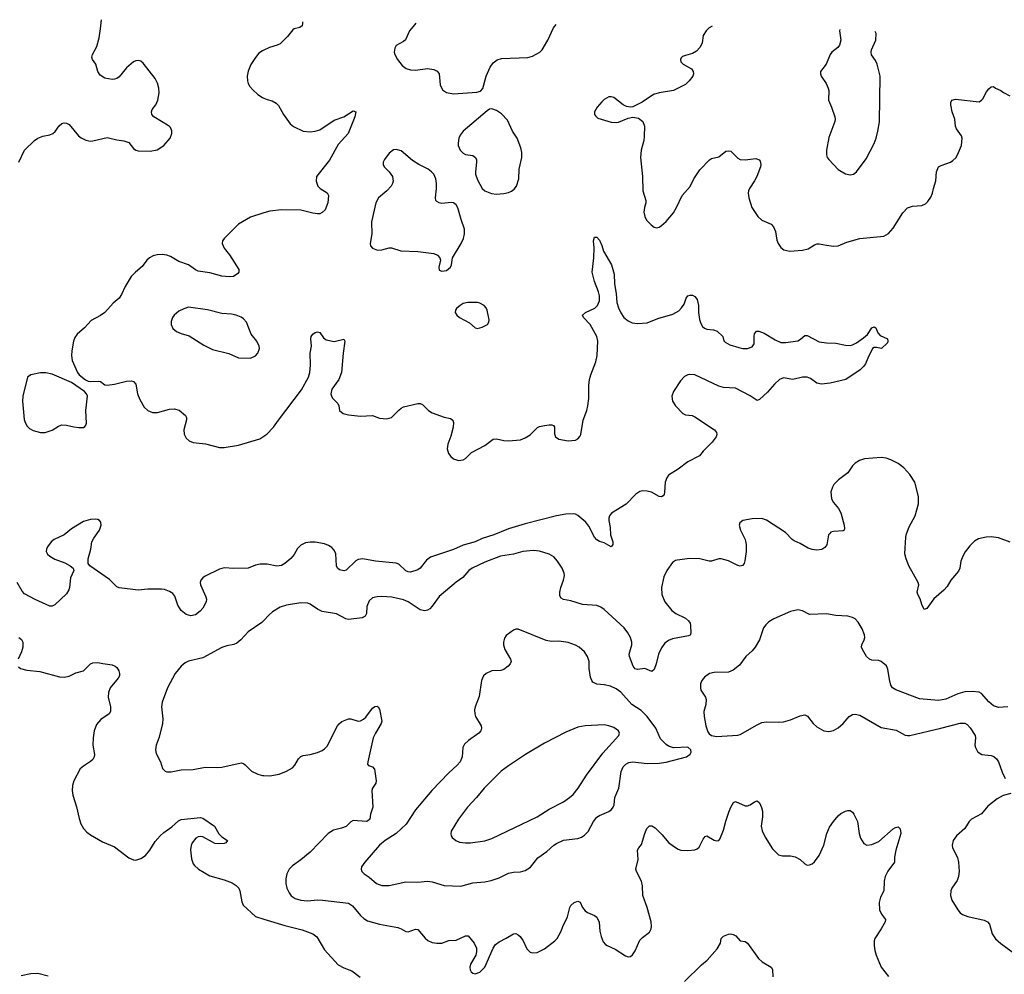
# Model space of a CAD drawing. Header units: inches. Extents: x 1308439 to 1441336, y 959892 to 1036309.
# Tile 161 of 167: x 1417957 to 1426200, y 1021830 to 1029822. Entities that reach past the tile are written whole.
import ezdxf

# ---------------------------------------------------------------- set-up
doc = ezdxf.new("R2010")
doc.units = ezdxf.units.IN
doc.header["$MEASUREMENT"] = 0
doc.layers.add('B4012', color=7, linetype='Continuous')
doc.layers.add('B4022', color=7, linetype='Continuous')

msp = doc.modelspace()

# ---------------------------------------------------------------- linework, layer by layer
at = {"layer": 'B4012', "color": 6}
for points, elevation in [([(1417950.6, 1028630), (1417996.9, 1028730), (1418080.3, 1028810), (1418110, 1028831.8), (1418150, 1028846.8), (1418210, 1028858.3), (1418235.1, 1028870), (1418253.6, 1028886.4), (1418286.6, 1028933.4), (1418310, 1028952.4), (1418330, 1028958.2), (1418350, 1028956.2), (1418370, 1028944.5), (1418449, 1028849), (1418472, 1028832), (1418510, 1028813.9), (1418550, 1028806.4), (1418570, 1028807.2), (1418690, 1028835), (1418770, 1028815.5), (1418830, 1028809.5), (1418870, 1028794.2), (1418910, 1028743.9), (1418930, 1028730.2), (1418950, 1028724.8), (1419050, 1028720.9), (1419107.9, 1028732.1), (1419164.4, 1028770), (1419215.5, 1028830), (1419230.8, 1028870.8), (1419230.7, 1028890.7), (1419218.6, 1028918.6), (1419208, 1028930), (1419079.1, 1029010), (1419063.1, 1029030), (1419059.7, 1029050), (1419065.1, 1029070), (1419096.4, 1029110), (1419112.5, 1029147.5), (1419124.5, 1029210), (1419120.8, 1029250), (1419109.9, 1029290), (1419091.2, 1029330), (1418990, 1029459.1), (1418970, 1029474.4), (1418950, 1029479.9), (1418930, 1029477.5), (1418910, 1029468.9), (1418850, 1029420.2), (1418790, 1029345.2), (1418770, 1029330.6), (1418750, 1029323.4), (1418730, 1029322.4), (1418670, 1029334.1), (1418630, 1029358.8), (1418612.2, 1029390), (1418594.5, 1029450), (1418567.1, 1029490), (1418562.1, 1029510), (1418565.9, 1029530), (1418601.4, 1029598.6), (1418621.4, 1029670), (1418634.6, 1029745.4), (1418642.3, 1029822.4)], 2600), ([(1420000, 1029567.4), (1419990, 1029562.8), (1419958.4, 1029541.6), (1419930, 1029506), (1419893.2, 1029446.8), (1419869.7, 1029390.3), (1419860.8, 1029350), (1419862.9, 1029310), (1419868.7, 1029288.7), (1419883.1, 1029263.1), (1419910, 1029233.9), (1419950, 1029197.3), (1419990.5, 1029170.5), (1420000, 1029166.3)], 2600), ([(1420000, 1028204.3), (1419890, 1028169.2), (1419790, 1028110.2), (1419668, 1027990), (1419654.3, 1027970), (1419651.8, 1027950), (1419668.4, 1027910), (1419713.6, 1027853.5), (1419790.5, 1027730), (1419792.2, 1027710), (1419783.5, 1027696.5), (1419746.6, 1027673.4), (1419710.4, 1027669.6), (1419650, 1027674.7), (1419550, 1027703.2), (1419450, 1027716.4), (1419427.4, 1027727.4), (1419370, 1027770.2), (1419290, 1027798.1), (1419219.2, 1027839.2), (1419190, 1027851.4), (1419150, 1027855.9), (1419107.4, 1027852.6), (1419075.1, 1027844.8), (1419043.9, 1027830), (1419022.3, 1027810), (1418982.5, 1027757.4), (1418926.8, 1027710), (1418890, 1027671), (1418839.2, 1027590), (1418810, 1027521.6), (1418790, 1027492.2), (1418739.9, 1027450), (1418669, 1027371), (1418634, 1027346), (1418556.2, 1027303.8), (1418498.1, 1027241.9), (1418439.1, 1027190), (1418418.3, 1027161.7), (1418406.4, 1027130), (1418392, 1027050), (1418389.7, 1027010), (1418395.1, 1026970), (1418440.4, 1026870), (1418454.8, 1026850), (1418506.8, 1026806.8), (1418530, 1026796.5), (1418550, 1026793.9), (1418616.8, 1026796.8), (1418632.1, 1026792.1), (1418670, 1026765.5), (1418690, 1026762.2), (1418750, 1026770.6), (1418850, 1026797.3), (1418890, 1026798.6), (1418910, 1026793.8), (1418930.5, 1026770.5), (1418942.1, 1026690), (1418961.6, 1026641.6), (1418999.8, 1026579.8), (1419030, 1026550.2), (1419070, 1026534.3), (1419110, 1026532.5), (1419210, 1026562), (1419250, 1026565.1), (1419292.7, 1026552.7), (1419343.9, 1026510), (1419353.2, 1026493.2), (1419353.1, 1026473.1), (1419331.6, 1026390), (1419333.1, 1026353.1), (1419350, 1026318.2), (1419375.6, 1026295.6), (1419410, 1026281.6), (1419511.5, 1026271.5), (1419630, 1026240.9), (1419670, 1026240.6), (1419790, 1026260.4), (1419966.9, 1026313.1), (1420000, 1026335.2)], 2600), ([(1420000, 1025264.4), (1419970, 1025264.3), (1419930, 1025256.1), (1419870, 1025229.7), (1419750, 1025228.8), (1419670, 1025233.9), (1419630, 1025222.1), (1419510, 1025164.9), (1419489.5, 1025150), (1419474.4, 1025130), (1419467.6, 1025110), (1419470.2, 1025090), (1419515.9, 1024990), (1419520.9, 1024970), (1419518.7, 1024950), (1419490, 1024895.6), (1419467.9, 1024870), (1419430, 1024840.9), (1419390, 1024832.8), (1419350, 1024842.9), (1419310, 1024876.6), (1419281.9, 1024921.9), (1419255.9, 1024995.9), (1419237.8, 1025017.8), (1419210, 1025036.3), (1419170, 1025051.5), (1419144.4, 1025055.6), (1419030, 1025054.7), (1418950, 1025046.7), (1418790, 1025064.6), (1418770, 1025075.1), (1418710, 1025134.4), (1418543, 1025250), (1418530.8, 1025270.8), (1418529.8, 1025309.8), (1418551.5, 1025388.5), (1418561.3, 1025450), (1418577.1, 1025482.9), (1418626, 1025550), (1418639.2, 1025590), (1418635.8, 1025615.9), (1418625.3, 1025630), (1418610, 1025637.1), (1418590, 1025641.1), (1418550, 1025638.9), (1418490, 1025620.6), (1418390, 1025559.6), (1418328.4, 1025510), (1418246.7, 1025470), (1418221.4, 1025450), (1418190.1, 1025410), (1418180.9, 1025390), (1418178.2, 1025370), (1418190, 1025347.5), (1418210.3, 1025330), (1418250, 1025307.1), (1418334.4, 1025274.4), (1418380.4, 1025250), (1418404.4, 1025230), (1418410.4, 1025210), (1418382.8, 1025150), (1418374, 1025070), (1418368.6, 1025050), (1418350, 1025016), (1418250, 1024922.9), (1418230, 1024911.9), (1418210, 1024911.1), (1418086.9, 1024966.9), (1417996.5, 1025016.5), (1417977.4, 1025037.4), (1417935.2, 1025110)], 2600), ([(1420000, 1024793.2), (1419983.9, 1024776.1), (1419870, 1024698.6), (1419809.5, 1024630.5), (1419776.1, 1024603.9), (1419750, 1024592.4), (1419690, 1024579.8), (1419650, 1024565.9), (1419490, 1024480.3), (1419370, 1024451.1), (1419341.9, 1024438.1), (1419309.1, 1024410.9), (1419259.4, 1024350), (1419194.3, 1024230), (1419148.6, 1024110), (1419144.1, 1024070), (1419155.4, 1023970), (1419151.9, 1023930), (1419125.4, 1023814.6), (1419100.4, 1023750), (1419093.3, 1023710), (1419099.3, 1023679.3), (1419136.6, 1023610), (1419152, 1023552), (1419173.4, 1023530), (1419190, 1023524.5), (1419224.3, 1023524.3), (1419310, 1023540.9), (1419410, 1023545.5), (1419510, 1023563.4), (1419610, 1023561.6), (1419650, 1023565.3), (1419810, 1023601.7), (1419830, 1023595.9), (1419844.4, 1023584.4), (1419896.5, 1023530), (1419950, 1023505), (1419990, 1023495.7), (1420000, 1023495.3)], 2700), ([(1417949.7, 1024649.7), (1417972.3, 1024632.3), (1417983.1, 1024610), (1417984.1, 1024570), (1417973, 1024530), (1417945.3, 1024470)], 2600), ([(1417945.5, 1024405.5), (1417962.8, 1024390), (1418016.6, 1024376.6), (1418125.8, 1024365.8), (1418290, 1024320.1), (1418330, 1024316.8), (1418370, 1024326.3), (1418426.6, 1024353.4), (1418489.9, 1024370.1), (1418550, 1024428.8), (1418570, 1024438.8), (1418610, 1024441.8), (1418651.5, 1024431.5), (1418730, 1024421.9), (1418757.2, 1024410), (1418770, 1024398.4), (1418787.1, 1024370), (1418793.1, 1024350), (1418791.5, 1024330), (1418781.7, 1024310), (1418714.8, 1024230), (1418699.1, 1024190), (1418698.6, 1024150), (1418718.2, 1024070), (1418717.5, 1024030), (1418707, 1024010), (1418635.2, 1023964.8), (1418599.7, 1023920.3), (1418580.9, 1023870), (1418571.1, 1023810), (1418569.6, 1023750), (1418582, 1023670), (1418579.9, 1023650), (1418568.5, 1023630), (1418550, 1023611.9), (1418490, 1023573.9), (1418464.2, 1023550), (1418410.1, 1023449.9), (1418397.8, 1023410), (1418397, 1023370), (1418402.9, 1023330), (1418431.8, 1023231.8), (1418453.7, 1023133.7), (1418468.9, 1023090), (1418491.7, 1023051.7), (1418520, 1023020), (1418550, 1022997.5), (1418650, 1022939.8), (1418750, 1022896.6), (1418870, 1022805.4), (1418910, 1022787.5), (1418930, 1022786.1), (1418970, 1022799.4), (1419010, 1022826.1), (1419046.1, 1022870), (1419090, 1022943.3), (1419132.8, 1022990), (1419163, 1023017), (1419230, 1023063.8), (1419286.2, 1023113.8), (1419310, 1023127.2), (1419470, 1023143.2), (1419490, 1023136.3), (1419588.6, 1023070), (1419625, 1023005), (1419650, 1022981.9), (1419697, 1022950), (1419683, 1022930), (1419670, 1022925.3), (1419617.7, 1022922.3), (1419590, 1022926.7), (1419570, 1022935.7), (1419490, 1022981.3), (1419470, 1022985.1), (1419450, 1022980.9), (1419431.8, 1022970), (1419400.1, 1022930), (1419391.2, 1022908.8), (1419386.5, 1022873.5), (1419396, 1022796), (1419410, 1022754.3), (1419419.8, 1022739.8), (1419454.7, 1022710), (1419550, 1022653.4), (1419670, 1022621.3), (1419734.7, 1022594.7), (1419770, 1022572.9), (1419790.3, 1022550.3), (1419800.6, 1022530), (1419817.6, 1022437.6), (1419828.9, 1022410), (1419930, 1022314.8), (1420000, 1022293.1)], 2600), ([(1418195.7, 1021815.7), (1418110, 1021835.6), (1418050, 1021834.5), (1417970, 1021816.6)], 2600)]:
    msp.add_lwpolyline(points, dxfattribs=dict(at, elevation=elevation))
for points, elevation in [([(1419370, 1027414.6), (1419330, 1027402.6), (1419290, 1027381.8), (1419250.2, 1027350), (1419236.8, 1027330), (1419224.5, 1027295.5), (1419224.2, 1027270), (1419238.4, 1027238.4), (1419270, 1027212.8), (1419310, 1027195), (1419376.1, 1027176.1), (1419497.4, 1027097.4), (1419570, 1027062.2), (1419706.6, 1027026.6), (1419790, 1026992.3), (1419890, 1026988), (1419930, 1027008), (1419949.7, 1027030), (1419963.8, 1027070), (1419962.9, 1027090), (1419942.7, 1027130), (1419895, 1027190), (1419854.3, 1027290), (1419830, 1027318.9), (1419810, 1027333.3), (1419770, 1027347.9), (1419730, 1027356.1), (1419650, 1027363.1), (1419530, 1027392.6)], 2700), ([(1418130, 1026865.1), (1418050.4, 1026849.6), (1418022.2, 1026830), (1417982.2, 1026670), (1417979.7, 1026630), (1417994.2, 1026474.2), (1418001.5, 1026450), (1418019, 1026419), (1418038.9, 1026398.9), (1418070, 1026383.3), (1418130, 1026365.4), (1418170, 1026366.4), (1418230, 1026384.7), (1418281.3, 1026418.7), (1418310, 1026429.2), (1418350, 1026428.8), (1418410, 1026413), (1418452.8, 1026407.2), (1418490, 1026409.4), (1418502.9, 1026417.1), (1418511.7, 1026428.3), (1418514.9, 1026445.1), (1418511, 1026550), (1418525.5, 1026670), (1418517.1, 1026690), (1418498.1, 1026710), (1418390, 1026785), (1418230, 1026853.8), (1418175.4, 1026864.6)], 2600)]:
    msp.add_lwpolyline(points, close=True, dxfattribs=dict(at, elevation=elevation))
at = {"layer": 'B4022', "color": 6}
for points, elevation in [([(1420325.3, 1029804.5), (1420325.5, 1029790), (1420320.9, 1029770), (1420302.6, 1029757.4), (1420254.2, 1029745.8), (1420242.4, 1029737.6), (1420199.2, 1029680.8), (1420138.5, 1029621.5), (1420111.4, 1029608.6), (1420049.1, 1029590), (1420000, 1029567.4)], 2600), ([(1421272.9, 1029794.6), (1421261.9, 1029778.1), (1421219.2, 1029730), (1421185.7, 1029654.3), (1421170, 1029639.9), (1421110, 1029607.3), (1421096.5, 1029583.5), (1421093.2, 1029550), (1421097.8, 1029530), (1421119.3, 1029490), (1421160.2, 1029440.2), (1421193.4, 1029413.4), (1421230, 1029402.2), (1421270, 1029400.1), (1421370, 1029415.1), (1421425, 1029405), (1421452.8, 1029392.8), (1421468.5, 1029368.5), (1421477.5, 1029277.5), (1421495.2, 1029235.2), (1421530, 1029213.4), (1421590, 1029202.1), (1421784.8, 1029215.2), (1421815.7, 1029224.3), (1421833.1, 1029246.9), (1421861.3, 1029350), (1421894.8, 1029425.2), (1421919.6, 1029460.4), (1421953.1, 1029486.9), (1421990, 1029498), (1422210, 1029506), (1422250, 1029517.8), (1422310.9, 1029550), (1422330.9, 1029569.1), (1422378.6, 1029650), (1422425.4, 1029754.6), (1422449.2, 1029782.4)], 2700), ([(1423753.2, 1029768.8), (1423730, 1029754), (1423703.8, 1029730), (1423679.8, 1029690), (1423671.6, 1029630), (1423665.2, 1029614.8), (1423650.1, 1029589.9), (1423621.8, 1029558.2), (1423590, 1029538.1), (1423530, 1029523.9), (1423506.2, 1029513.8), (1423496, 1029504), (1423487.8, 1029490), (1423491.5, 1029470), (1423511.7, 1029450), (1423581.1, 1029410), (1423596.1, 1029390), (1423598.5, 1029370), (1423591.4, 1029350), (1423560.7, 1029310), (1423530, 1029280.7), (1423430, 1029229.1), (1423310.9, 1029209.1), (1423263.8, 1029196.2), (1423168.5, 1029131.5), (1423090, 1029094), (1423070, 1029089.7), (1423036.3, 1029096.3), (1423010, 1029109.8), (1422930, 1029169.8), (1422910, 1029177.8), (1422890, 1029177.8), (1422850, 1029153.6), (1422830, 1029134.6), (1422791.1, 1029090), (1422769.3, 1029050), (1422770.2, 1029030), (1422776.7, 1029016.7), (1422797.7, 1028997.7), (1422910, 1028964.3), (1422950, 1028961.8), (1422970, 1028965.2), (1423050, 1028997.8), (1423090, 1029006.9), (1423137.9, 1028997.9), (1423172.7, 1028970), (1423186.3, 1028930), (1423185.5, 1028845.5), (1423181.5, 1028810), (1423158.5, 1028730), (1423154, 1028670), (1423170.5, 1028510), (1423173.1, 1028390), (1423200.2, 1028310), (1423200.2, 1028290), (1423187.5, 1028250), (1423182, 1028210), (1423190, 1028174.4), (1423205.2, 1028145.2), (1423243.6, 1028103.6), (1423270, 1028084.4), (1423290, 1028080.2), (1423310, 1028085.6), (1423330, 1028098), (1423370, 1028133), (1423430, 1028205.2), (1423456.7, 1028250), (1423502.8, 1028350), (1423570, 1028425.5), (1423601.9, 1028490), (1423650, 1028565.7), (1423731, 1028649), (1423750, 1028661), (1423810, 1028674.1), (1423870, 1028720.9), (1423890, 1028725.7), (1423910, 1028721.4), (1423970, 1028664.3), (1423990, 1028653), (1424030, 1028648.8), (1424119.7, 1028659.7), (1424146.7, 1028650), (1424156.9, 1028636.9), (1424161.8, 1028610), (1424158.1, 1028590), (1424127, 1028510), (1424107.5, 1028472.5), (1424065.4, 1028410), (1424057.4, 1028390), (1424055.3, 1028370), (1424060.5, 1028330), (1424087.3, 1028250), (1424135.3, 1028175.3), (1424170, 1028143.9), (1424249.5, 1028109.5), (1424268.4, 1028088.4), (1424284.5, 1028050), (1424296.6, 1027976.6), (1424305.6, 1027950), (1424330, 1027914.3), (1424354.7, 1027894.7), (1424403.1, 1027883.1), (1424511.5, 1027891.5), (1424556.6, 1027903.4), (1424610, 1027936.8), (1424634.2, 1027945.8), (1424650, 1027946.8), (1424710, 1027933.6), (1424770, 1027927.5), (1424809.9, 1027930.1), (1424880.9, 1027959.1), (1424990, 1027991.3), (1425190, 1028010.2), (1425230, 1028032.4), (1425270, 1028077.2), (1425350, 1028205.4), (1425390, 1028247.3), (1425430, 1028260.4), (1425510, 1028266.3), (1425539.1, 1028280.9), (1425560, 1028300), (1425584.7, 1028335.3), (1425598.4, 1028370), (1425605.8, 1028410), (1425625.9, 1028474.1), (1425632.7, 1028547.3), (1425642.3, 1028577.7), (1425650.4, 1028589.6), (1425670, 1028602.2), (1425749.6, 1028630), (1425770, 1028644), (1425796.4, 1028670), (1425817.7, 1028710), (1425841.7, 1028770), (1425846, 1028830), (1425840.5, 1028850), (1425799.7, 1028910), (1425791.1, 1028930), (1425785.4, 1028990), (1425764, 1029050), (1425752.8, 1029110), (1425753, 1029130), (1425759.5, 1029150), (1425790, 1029155.8), (1425990, 1029135.9), (1426010, 1029148.2), (1426019.7, 1029160.3), (1426050, 1029218.7), (1426070, 1029244.4), (1426090, 1029260.5), (1426110, 1029262.8), (1426126, 1029250), (1426170, 1029230.4), (1426193, 1029213), (1426245.4, 1029185.4)], 2700), ([(1424823.2, 1029739), (1424820.3, 1029730), (1424830.2, 1029650.2), (1424819.5, 1029610), (1424804.9, 1029590), (1424757, 1029550), (1424741.7, 1029530), (1424709.1, 1029450.9), (1424662.4, 1029390), (1424660.3, 1029370), (1424666, 1029350), (1424709.5, 1029289.5), (1424726.7, 1029250), (1424730.2, 1029230), (1424727.1, 1029150), (1424753.5, 1029090), (1424781.8, 1029010), (1424783.8, 1028990), (1424780.2, 1028970), (1424730, 1028836.2), (1424710.9, 1028730), (1424710.2, 1028690), (1424717.6, 1028670), (1424731.4, 1028651.4), (1424809.6, 1028569.6), (1424870, 1028532.1), (1424910, 1028522.7), (1424938, 1028530), (1424963.7, 1028550), (1425043.5, 1028656.5), (1425110, 1028785.8), (1425127.8, 1028830), (1425142.5, 1028890), (1425154, 1028966), (1425159.6, 1029350), (1425136.8, 1029450), (1425121.1, 1029481.1), (1425087.9, 1029527.9), (1425084, 1029550), (1425088.3, 1029570), (1425123.2, 1029650), (1425126.9, 1029706.9), (1425119.7, 1029723.7)], 2800), ([(1420000, 1029166.3), (1420030, 1029153.1), (1420070, 1029142.8), (1420103.7, 1029123.7), (1420122.9, 1029102.9), (1420165, 1029030), (1420221, 1028950), (1420250, 1028928.3), (1420330, 1028888.4), (1420390, 1028884), (1420430, 1028889.3), (1420470, 1028901.2), (1420590, 1028981.9), (1420670, 1029010.5), (1420750, 1029060.7), (1420770, 1029050.4), (1420761.3, 1029010), (1420706.3, 1028870), (1420623.6, 1028776.4), (1420550, 1028646.8), (1420442, 1028510), (1420437.8, 1028470), (1420452.9, 1028430), (1420471.4, 1028410), (1420532.2, 1028372.2), (1420542.9, 1028350), (1420535.6, 1028290), (1420514.1, 1028230), (1420490, 1028207.2), (1420470, 1028198.3), (1420450, 1028196.2), (1420410, 1028201.5), (1420310, 1028227.6), (1420150, 1028229.4), (1420050, 1028220.2), (1420000, 1028204.3)], 2600), ([(1420000, 1026335.2), (1420026.9, 1026353.1), (1420082.7, 1026410), (1420123.4, 1026470), (1420316.6, 1026723.4), (1420373.5, 1026830), (1420387, 1026870), (1420392.7, 1026930), (1420389.3, 1027030.7), (1420400.5, 1027090), (1420393.4, 1027150), (1420397.3, 1027170), (1420410, 1027190.2), (1420430, 1027203.5), (1420450, 1027209.2), (1420470, 1027202.2), (1420500, 1027160), (1420523.3, 1027143.3), (1420590, 1027128.6), (1420670, 1027146.7), (1420680.2, 1027130), (1420665.8, 1027030), (1420652.3, 1026867.7), (1420628.1, 1026810), (1420568.9, 1026730), (1420562.5, 1026690), (1420566.2, 1026670), (1420578.2, 1026650), (1420620.8, 1026610), (1420629.1, 1026590), (1420634.3, 1026550), (1420665.5, 1026525.5), (1420710, 1026514.7), (1420810, 1026501.8), (1420910, 1026507.3), (1420970, 1026486.5), (1421030, 1026480.7), (1421070, 1026491.6), (1421130, 1026554.4), (1421150, 1026571.1), (1421170, 1026580.1), (1421290, 1026608.8), (1421310, 1026608.6), (1421330, 1026601.5), (1421378.8, 1026550), (1421408.9, 1026530), (1421510, 1026495.5), (1421564, 1026484), (1421582, 1026470), (1421589.3, 1026449.3), (1421586, 1026410), (1421565, 1026335), (1421540.2, 1026270), (1421536.9, 1026230), (1421547.2, 1026190), (1421566.1, 1026166.1), (1421590, 1026147), (1421630, 1026132.9), (1421670, 1026137.3), (1421690, 1026149.1), (1421740.7, 1026199.3), (1421850, 1026256.4), (1421921.1, 1026310), (1421950, 1026314.1), (1422010, 1026298.8), (1422050, 1026295.2), (1422150, 1026304.3), (1422190, 1026321.5), (1422230, 1026345.8), (1422293.1, 1026406.9), (1422310, 1026415.3), (1422350, 1026424), (1422390.8, 1026430.8), (1422410.9, 1026430.9), (1422424.8, 1026424.8), (1422433.4, 1026410), (1422435.4, 1026355.4), (1422443.2, 1026330), (1422470, 1026310.2), (1422550, 1026297.9), (1422610, 1026303.2), (1422630, 1026312.2), (1422647.7, 1026332.3), (1422654.6, 1026350), (1422673.7, 1026470), (1422705.5, 1026550), (1422714.5, 1026590), (1422720.4, 1026650), (1422721.5, 1026758.5), (1422728.5, 1026810), (1422738.7, 1026850), (1422780.9, 1026959.1), (1422791.7, 1027010), (1422797, 1027130), (1422788.5, 1027170), (1422732.9, 1027270), (1422676.3, 1027330), (1422669.6, 1027350), (1422694, 1027370), (1422773.2, 1027406.8), (1422795.2, 1027430), (1422811.1, 1027470), (1422811.6, 1027510), (1422803.7, 1027543.7), (1422770, 1027631.6), (1422749.9, 1027710), (1422764, 1027830), (1422766.3, 1027913.7), (1422762, 1027970), (1422770, 1028002.8), (1422790, 1028000.5), (1422810, 1027975.3), (1422830, 1027932.2), (1422845, 1027885), (1422912.2, 1027770), (1422932.6, 1027692.6), (1422937.9, 1027610), (1422951.7, 1027530), (1422954.8, 1027454.8), (1422969.1, 1027410), (1422990, 1027367.6), (1423015.5, 1027330), (1423050, 1027301.1), (1423085.1, 1027285.1), (1423130, 1027277.8), (1423210, 1027283.6), (1423300.6, 1027319.4), (1423423.8, 1027356.2), (1423473.9, 1027386.1), (1423498.5, 1027410), (1423519.2, 1027440.8), (1423537.2, 1027490), (1423550, 1027510.3), (1423570, 1027516.5), (1423590, 1027514.9), (1423610, 1027504.4), (1423630, 1027479.1), (1423638.5, 1027430), (1423639.8, 1027370), (1423648.6, 1027311.4), (1423659.3, 1027279.3), (1423674.1, 1027254.1), (1423690, 1027239.7), (1423710, 1027231.7), (1423765.8, 1027225.8), (1423795.2, 1027215.2), (1423843.1, 1027170), (1423852.7, 1027132.7), (1423862.6, 1027122.6), (1423900.8, 1027100.8), (1423976.6, 1027076.6), (1424010, 1027069.4), (1424048.9, 1027068.9), (1424090, 1027083.7), (1424106.6, 1027110), (1424106, 1027170), (1424110, 1027193.7), (1424126.3, 1027213.7), (1424144.2, 1027215.8), (1424190, 1027199), (1424281.3, 1027141.3), (1424330, 1027119.9), (1424370, 1027119.2), (1424470, 1027133.7), (1424493.4, 1027146.6), (1424530, 1027179.3), (1424550, 1027179.3), (1424650, 1027126.4), (1424710, 1027117.8), (1424790, 1027114.4), (1424870, 1027097.4), (1424910, 1027095.7), (1424930, 1027099.5), (1424963.5, 1027116.5), (1425022.1, 1027157.9), (1425053.7, 1027186.3), (1425090, 1027243), (1425110.5, 1027250.5), (1425124, 1027244), (1425140.7, 1027200.7), (1425159.3, 1027179.3), (1425221, 1027150), (1425224.7, 1027130), (1425222, 1027118), (1425170.7, 1027069.3), (1425130, 1027078.4), (1425110, 1027076.9), (1425097.3, 1027070), (1425056.3, 1026990), (1425037.5, 1026942.5), (1425022, 1026918), (1424994, 1026890), (1424872.4, 1026810), (1424741.8, 1026778.2), (1424670, 1026769.9), (1424630, 1026779.3), (1424578.5, 1026818.5), (1424550, 1026829.3), (1424510, 1026829.4), (1424429.2, 1026809.2), (1424350, 1026823.8), (1424318.7, 1026810), (1424276.4, 1026770), (1424217.2, 1026702.8), (1424150, 1026642.9), (1424130, 1026634), (1424072.3, 1026672.3), (1423950, 1026738.2), (1423850, 1026744), (1423810, 1026754.2), (1423610, 1026848.2), (1423568.4, 1026851.6), (1423550, 1026848.8), (1423523.6, 1026836.4), (1423490, 1026800.2), (1423430, 1026709.8), (1423415.5, 1026670), (1423421.3, 1026630), (1423447.5, 1026590), (1423510, 1026525.4), (1423530, 1026515.4), (1423587.6, 1026507.6), (1423610, 1026498.7), (1423774, 1026390), (1423790, 1026366.8), (1423793.7, 1026350), (1423788.6, 1026330), (1423754.5, 1026285.5), (1423679, 1026210), (1423649.3, 1026170.7), (1423550, 1026121), (1423470, 1026059), (1423390, 1026008.8), (1423374, 1025986), (1423360.2, 1025950), (1423354.2, 1025865.8), (1423351.6, 1025848.4), (1423344, 1025836), (1423330, 1025828.7), (1423310, 1025831.6), (1423245.5, 1025865.5), (1423210, 1025876.5), (1423170, 1025877.6), (1423150, 1025872.2), (1423116.3, 1025850), (1423034.2, 1025765.8), (1422910.6, 1025690), (1422894.5, 1025670), (1422888.7, 1025650), (1422888.8, 1025630), (1422901.2, 1025570), (1422903.4, 1025510), (1422922.7, 1025450), (1422921.4, 1025430), (1422910, 1025408.2), (1422850, 1025442), (1422810, 1025454.7), (1422790, 1025466.4), (1422770, 1025490.9), (1422721.7, 1025581.7), (1422695.8, 1025615.8), (1422630, 1025671.3), (1422610, 1025681.9), (1422590, 1025686), (1422530, 1025681.9), (1422450, 1025669.3), (1422190, 1025602.6), (1422050, 1025561.1), (1421927.2, 1025510), (1421830, 1025479.5), (1421770, 1025451.2), (1421670, 1025422.5), (1421590, 1025386.5), (1421397, 1025323), (1421362.4, 1025297.6), (1421310, 1025230.8), (1421290, 1025216.9), (1421230, 1025196.7), (1421210, 1025198.5), (1421190, 1025209), (1421130, 1025263.2), (1421110, 1025271.1), (1420935.1, 1025290), (1420830, 1025308.6), (1420790, 1025303.2), (1420770, 1025292.7), (1420690, 1025214.1), (1420670, 1025209.2), (1420635.3, 1025215.3), (1420618.5, 1025230), (1420609.9, 1025249.9), (1420604, 1025350), (1420590, 1025380.6), (1420570, 1025402.8), (1420541.6, 1025421.6), (1420510, 1025434.7), (1420430, 1025448), (1420390, 1025449.2), (1420350, 1025441.2), (1420310, 1025422.4), (1420283.5, 1025396.5), (1420254.3, 1025345.7), (1420227.4, 1025312.6), (1420177.6, 1025270), (1420147.5, 1025252.5), (1420110, 1025246.3), (1420030, 1025264.5), (1420000, 1025264.4)], 2600), ([(1426250, 1025449.2), (1426150, 1025485.5), (1426090, 1025494.2), (1426047.3, 1025490), (1425984.9, 1025475.1), (1425950, 1025455.2), (1425910, 1025418), (1425872.3, 1025367.7), (1425853.3, 1025330), (1425837.4, 1025290), (1425826.6, 1025230), (1425815.2, 1025204.8), (1425753.4, 1025130), (1425722.1, 1025077.9), (1425694.7, 1025045.3), (1425610, 1024973.2), (1425550, 1024893.3), (1425530, 1024885.1), (1425510, 1024925.1), (1425495.1, 1024975.1), (1425475.5, 1025010), (1425471.3, 1025030), (1425483.5, 1025090), (1425479, 1025110), (1425401.4, 1025250), (1425378.2, 1025310), (1425368.1, 1025350), (1425376.4, 1025490), (1425382.1, 1025517.9), (1425404, 1025576), (1425452.7, 1025670), (1425482.4, 1025770), (1425480.9, 1025830), (1425451.9, 1025950), (1425410, 1026015.2), (1425359.8, 1026070), (1425310, 1026107.2), (1425250, 1026136.8), (1425210, 1026151.9), (1425170, 1026158.4), (1425030, 1026146.8), (1424987, 1026133), (1424950.1, 1026109.9), (1424930, 1026088), (1424891.3, 1026028.7), (1424811.3, 1025968.7), (1424773.6, 1025930), (1424761.4, 1025910), (1424747.9, 1025870), (1424753, 1025810), (1424770, 1025779.7), (1424811.6, 1025730), (1424832.6, 1025692.6), (1424859.5, 1025590), (1424861.1, 1025558.9), (1424858.5, 1025550), (1424850, 1025543.5), (1424770, 1025537.1), (1424749, 1025531), (1424738.1, 1025521.9), (1424728.3, 1025510), (1424713.4, 1025426.6), (1424696.4, 1025403.6), (1424672.8, 1025387.2), (1424630, 1025380.4), (1424590, 1025385.6), (1424557.6, 1025397.6), (1424490, 1025436.7), (1424439.6, 1025459.6), (1424424.2, 1025470), (1424367.8, 1025530), (1424210, 1025633.7), (1424170, 1025646.5), (1424090, 1025642.2), (1424011.8, 1025628.2), (1423986, 1025610), (1423979.6, 1025590), (1423990.2, 1025550), (1424030, 1025470.4), (1424039.8, 1025430), (1424038.4, 1025370), (1424029, 1025291), (1424022, 1025270), (1424007.8, 1025252.2), (1423990, 1025247.9), (1423970, 1025251.8), (1423892.2, 1025292.2), (1423830, 1025309.1), (1423810, 1025308), (1423750, 1025288.1), (1423730, 1025288.6), (1423650, 1025309.9), (1423567.6, 1025312.4), (1423462, 1025298), (1423446.5, 1025293.5), (1423423.3, 1025276.7), (1423374.3, 1025210), (1423350, 1025156.9), (1423330.7, 1025070), (1423334.1, 1025010), (1423357.5, 1024950), (1423415.8, 1024875.8), (1423450, 1024850.7), (1423530, 1024812.8), (1423556.9, 1024790), (1423569.3, 1024770), (1423572.9, 1024750), (1423574.4, 1024685.6), (1423570.2, 1024670), (1423556.7, 1024663.2), (1423421.8, 1024638.2), (1423390, 1024626), (1423357.4, 1024602.6), (1423330, 1024564.3), (1423305.5, 1024510), (1423286.6, 1024430), (1423270, 1024383), (1423250, 1024366.6), (1423190, 1024389.6), (1423130, 1024383.1), (1423110, 1024387.9), (1423091.8, 1024410), (1423062.9, 1024490), (1423060.6, 1024510), (1423081.8, 1024590), (1423081.6, 1024610), (1423070, 1024650.9), (1423048.4, 1024690), (1423017.6, 1024730), (1422850, 1024884.9), (1422822.9, 1024902.9), (1422790, 1024917), (1422670, 1024925.8), (1422570, 1024956.6), (1422508.7, 1024968.7), (1422490, 1024978.4), (1422480, 1025000), (1422477.7, 1025030), (1422486.7, 1025070), (1422510.8, 1025130.7), (1422517.2, 1025170), (1422515.6, 1025190), (1422499.2, 1025230), (1422459, 1025290), (1422430, 1025324), (1422390, 1025348.4), (1422310, 1025373.4), (1422257.6, 1025377.6), (1422170, 1025371.4), (1422090, 1025348.2), (1421982.3, 1025330), (1421850, 1025281.2), (1421743.9, 1025230), (1421716.3, 1025210), (1421668.1, 1025151.9), (1421610, 1025112.5), (1421470, 1024994.3), (1421410, 1024911.1), (1421390, 1024889.6), (1421370, 1024877.7), (1421350, 1024873.4), (1421310, 1024881.9), (1421210, 1024948.3), (1421170, 1024964.9), (1421073.6, 1024986.4), (1420990, 1024993.2), (1420948.3, 1024991.7), (1420910, 1024981.8), (1420883.3, 1024956.7), (1420863.7, 1024910), (1420859.6, 1024850), (1420850, 1024827.6), (1420825, 1024815), (1420710, 1024800.4), (1420686.2, 1024806.2), (1420610, 1024847.7), (1420490, 1024867.6), (1420450, 1024888.3), (1420390, 1024929.3), (1420370, 1024936.5), (1420310, 1024940.8), (1420190, 1024921.1), (1420137.3, 1024902.7), (1420074.6, 1024865.4), (1420042.1, 1024837.9), (1420000, 1024793.2)], 2700), ([(1426230, 1024068.6), (1426150, 1024065.2), (1426110, 1024078.8), (1426070.3, 1024110.3), (1426010, 1024181.8), (1425990, 1024191.7), (1425930, 1024198.7), (1425870, 1024195.7), (1425810, 1024177.6), (1425710, 1024133), (1425650, 1024123.4), (1425490, 1024136.7), (1425291, 1024211), (1425264.3, 1024230), (1425250.7, 1024250.7), (1425238.2, 1024298.2), (1425225.9, 1024385.9), (1425212.7, 1024412.7), (1425169.1, 1024449.1), (1425150, 1024456.1), (1425090, 1024459.9), (1425070, 1024468), (1425047, 1024490), (1425011.9, 1024550), (1425005.7, 1024570), (1425007.7, 1024590), (1425027.6, 1024630), (1425032.1, 1024650), (1425030, 1024671), (1425010, 1024722.2), (1424977.4, 1024777.4), (1424950, 1024807.3), (1424930, 1024818.4), (1424888.9, 1024828.9), (1424790, 1024834.3), (1424710, 1024849.4), (1424570, 1024841.4), (1424510, 1024873.4), (1424470, 1024880.7), (1424410, 1024866.4), (1424270, 1024805.6), (1424230, 1024780.6), (1424203.1, 1024756.9), (1424183.2, 1024730), (1424150.1, 1024630), (1424114.8, 1024570), (1424090, 1024538.8), (1424036.1, 1024490), (1423982.1, 1024417.9), (1423930, 1024376.6), (1423890, 1024359.9), (1423770, 1024356.8), (1423732.4, 1024347.6), (1423690, 1024316.8), (1423666.4, 1024290), (1423656.7, 1024263.3), (1423655.8, 1024230), (1423660.6, 1024210), (1423698.9, 1024150), (1423703.5, 1024130), (1423700.6, 1024090), (1423684.8, 1024030), (1423686, 1023990), (1423701.9, 1023910), (1423718.9, 1023858.9), (1423730, 1023843.1), (1423749.4, 1023829.4), (1423790, 1023820.2), (1423970, 1023832.1), (1423990, 1023838.8), (1424130, 1023919.3), (1424170, 1023937.3), (1424210, 1023943.8), (1424310, 1023939.8), (1424350, 1023943.6), (1424410, 1023959.8), (1424490, 1023995), (1424530, 1024002.6), (1424552.3, 1023992.3), (1424599.8, 1023930), (1424630, 1023901.4), (1424690, 1023869.2), (1424730, 1023862.3), (1424770, 1023871.1), (1424810, 1023892.9), (1424850, 1023930.2), (1424899.8, 1023990), (1424930, 1024004.3), (1424950, 1024006.9), (1424990, 1024000.9), (1425170, 1023895.3), (1425293.3, 1023873.3), (1425370, 1023832.6), (1425390, 1023829.2), (1425410, 1023830.2), (1425669.2, 1023890.8), (1425830, 1023933.4), (1425870, 1023934), (1425890, 1023922), (1425914.4, 1023894.4), (1425955.8, 1023830), (1425959.2, 1023810), (1425953.2, 1023750), (1425957.6, 1023730), (1425976.7, 1023696.7), (1425990, 1023683.1), (1426011.7, 1023671.7), (1426090, 1023661.4), (1426113.3, 1023653.3), (1426135.1, 1023635.1), (1426150.8, 1023610), (1426182, 1023522), (1426205.9, 1023470)], 2800), ([(1420000, 1023495.3), (1420050, 1023493.2), (1420130, 1023506), (1420190.9, 1023530), (1420240.2, 1023559.8), (1420259.9, 1023580.1), (1420290, 1023634), (1420310, 1023653.6), (1420330, 1023662.2), (1420390, 1023670.8), (1420450, 1023688.5), (1420490, 1023704.4), (1420510, 1023717.5), (1420530, 1023739.8), (1420618.8, 1023910), (1420631.7, 1023928.3), (1420653.2, 1023946.8), (1420710, 1023970.4), (1420730, 1023969.1), (1420790, 1023949.2), (1420810, 1023953.3), (1420834, 1023966), (1420855.6, 1023984.4), (1420910, 1024057.5), (1420930, 1024071), (1420950, 1024073.8), (1420957.6, 1024070), (1420970.2, 1024050), (1420987.3, 1023950), (1420982.7, 1023930), (1420935, 1023850), (1420916.4, 1023810), (1420870.2, 1023610), (1420869.1, 1023589.1), (1420878, 1023578), (1420910, 1023566.3), (1420928.4, 1023548.4), (1420941.5, 1023450), (1420938, 1023430), (1420910.9, 1023390), (1420905, 1023370), (1420913.5, 1023230), (1420894.2, 1023170), (1420887.3, 1023130), (1420870, 1023112.2), (1420859.1, 1023110), (1420750, 1023116.9), (1420730, 1023105.9), (1420690, 1023069), (1420650, 1023053.1), (1420583.8, 1023036.2), (1420539, 1023010), (1420390, 1022851.9), (1420310, 1022787.4), (1420240.6, 1022739.4), (1420212.9, 1022710), (1420192.1, 1022670), (1420183.9, 1022630), (1420184.5, 1022590), (1420192.9, 1022550), (1420212, 1022512), (1420230, 1022488.5), (1420264.4, 1022464.4), (1420309.9, 1022450.1), (1420365.9, 1022445.9), (1420450, 1022453.2), (1420492, 1022452), (1420710, 1022424.8), (1420744.1, 1022404.1), (1420810, 1022323.1), (1420837.8, 1022297.8), (1420870, 1022277.2), (1420970, 1022250.8), (1421121.9, 1022221.9), (1421151.1, 1022211.1), (1421190, 1022188.9), (1421210, 1022186.8), (1421270, 1022208.4), (1421290, 1022205.4), (1421351.7, 1022131.7), (1421374.3, 1022114.3), (1421410, 1022096.1), (1421450, 1022090.6), (1421490, 1022092.3), (1421550, 1022113.8), (1421610, 1022115.3), (1421690, 1022151.8), (1421711.7, 1022151.7), (1421760.8, 1022090), (1421781.2, 1022050), (1421781.3, 1022018.7), (1421774.5, 1021990), (1421730, 1021914), (1421724.4, 1021890), (1421727.3, 1021867.3), (1421737.1, 1021850), (1421750, 1021838.4), (1421770, 1021833.7), (1421810, 1021848), (1421850, 1021888.9), (1421919.9, 1022050), (1421939.7, 1022080.3), (1421970, 1022103.4), (1422030, 1022132.2), (1422090, 1022168.9), (1422110.5, 1022170.5), (1422130, 1022161.5), (1422146, 1022146), (1422170.9, 1022110), (1422202.6, 1022042.6), (1422230, 1022016.1), (1422250, 1022009.3), (1422290, 1022012.7), (1422350, 1022042.5), (1422437.1, 1022110), (1422455.9, 1022130), (1422489.9, 1022190), (1422503.4, 1022230), (1422544, 1022310), (1422561.8, 1022390), (1422570, 1022406.9), (1422599.2, 1022430), (1422630, 1022442.9), (1422650, 1022434), (1422669.5, 1022390), (1422690, 1022362.3), (1422710, 1022347.6), (1422770, 1022323.2), (1422790, 1022308.9), (1422807.8, 1022267.8), (1422814.6, 1022190), (1422826, 1022146), (1422842.9, 1022102.9), (1422860.1, 1022080.1), (1422874, 1022070), (1422941.6, 1022041.6), (1423030, 1021984.7), (1423050, 1021977.8), (1423070, 1021980.3), (1423087.4, 1021992.6), (1423110, 1022026), (1423150, 1022115.2), (1423170, 1022138.8), (1423230, 1022184), (1423243.7, 1022210), (1423247.2, 1022230), (1423242.5, 1022270), (1423209.9, 1022390), (1423175, 1022490), (1423169.9, 1022570), (1423162.7, 1022610), (1423120.6, 1022690), (1423116.4, 1022710), (1423133.4, 1022790), (1423129.3, 1022870), (1423139, 1022890), (1423161.7, 1022918.3), (1423190, 1023008.7), (1423208.5, 1023051.5), (1423230, 1023074.5), (1423250, 1023073.4), (1423276.7, 1023056.7), (1423336.9, 1022996.9), (1423390, 1022934.6), (1423430, 1022902), (1423470, 1022877.7), (1423490.9, 1022870.9), (1423550, 1022866.3), (1423610, 1022872.2), (1423630, 1022879.6), (1423646.3, 1022893.6), (1423677.8, 1022962.2), (1423695.8, 1022984.2), (1423710, 1022988.3), (1423770, 1022952.3), (1423790, 1022946.4), (1423810, 1022949.2), (1423819.5, 1022960.5), (1423850, 1023035.9), (1423867.8, 1023112.2), (1423892.8, 1023187.2), (1423910, 1023229.3), (1423932.5, 1023267.5), (1423950, 1023277.2), (1424030, 1023240.8), (1424050, 1023241.1), (1424071.3, 1023248.7), (1424110, 1023275.5), (1424130, 1023281.8), (1424150, 1023266.4), (1424167.4, 1023227.4), (1424175, 1023195), (1424174.7, 1023150), (1424163.5, 1023070), (1424171.7, 1023031.7), (1424197.7, 1022977.7), (1424260.5, 1022880.5), (1424310.6, 1022830.6), (1424342.4, 1022822.4), (1424410, 1022822), (1424450, 1022814.4), (1424490, 1022792.1), (1424530, 1022754.9), (1424550, 1022745.3), (1424570, 1022746), (1424590, 1022754.9), (1424610, 1022771.5), (1424650, 1022824.4), (1424689.9, 1022910), (1424713.4, 1023010), (1424737.7, 1023062.3), (1424769.9, 1023110), (1424810, 1023158.1), (1424830, 1023175.4), (1424870, 1023195.3), (1424890, 1023203), (1424910, 1023202.9), (1424930, 1023187.1), (1424941.6, 1023170), (1424970.1, 1023110), (1424983.6, 1023010), (1424995.1, 1022970), (1425024.7, 1022924.7), (1425050, 1022912.5), (1425090, 1022917.8), (1425150, 1022942.4), (1425270, 1023047.5), (1425290, 1023059.8), (1425310, 1023063.8), (1425329.5, 1023049.5), (1425333.4, 1023010), (1425291.7, 1022870), (1425281.3, 1022810), (1425280.1, 1022770), (1425226, 1022694), (1425201.9, 1022650), (1425192.8, 1022610), (1425191.4, 1022530), (1425163, 1022477), (1425153, 1022430), (1425155.6, 1022370), (1425172.5, 1022332.5), (1425204.5, 1022290), (1425203.8, 1022270), (1425170, 1022209.8), (1425116.6, 1022130), (1425110.6, 1022109.4), (1425109.4, 1022070), (1425114.8, 1022030), (1425126.7, 1021990), (1425170, 1021889.3), (1425230, 1021811.1)], 2700), ([(1426254.8, 1023345.2), (1426190, 1023326.6), (1426140.9, 1023299.1), (1426062.3, 1023237.7), (1426010, 1023172.4), (1425925.5, 1023130), (1425904.9, 1023110), (1425869.5, 1023050.5), (1425798.9, 1022990), (1425772.6, 1022950), (1425762.6, 1022910), (1425765.6, 1022890), (1425809, 1022809), (1425816.8, 1022770), (1425821.8, 1022690), (1425817, 1022650), (1425805.7, 1022614.3), (1425760.4, 1022550), (1425753.4, 1022530), (1425750.1, 1022490), (1425761.3, 1022450), (1425810, 1022369.1), (1425830, 1022345.6), (1425850.6, 1022330.6), (1425893.3, 1022313.3), (1426030, 1022282.6), (1426058, 1022270), (1426075.7, 1022250), (1426098.9, 1022170), (1426127.1, 1022127.1), (1426170, 1022088.7), (1426296.5, 1021996.5)], 2800), ([(1420000, 1022293.1), (1420177.9, 1022237.9), (1420321.6, 1022201.6), (1420410, 1022168.7), (1420443.2, 1022143.2), (1420510, 1022034.4), (1420623.2, 1021910), (1420670, 1021884.8), (1420738.6, 1021858.6), (1420806.4, 1021806.4)], 2600), ([(1423523.5, 1021770), (1423664.5, 1021910), (1423712.7, 1021947.3), (1423796.6, 1022043.4), (1423823, 1022090), (1423830, 1022130.3), (1423850, 1022150.2), (1423890, 1022167.1), (1423907.9, 1022167.9), (1423930, 1022164), (1423951.2, 1022151.2), (1423990, 1022110.6), (1424030, 1022104.4), (1424050, 1022091.8), (1424141.8, 1021961.8), (1424174, 1021934), (1424248.8, 1021890), (1424258, 1021870), (1424262.6, 1021810)], 2600)]:
    msp.add_lwpolyline(points, dxfattribs=dict(at, elevation=elevation))
for points, elevation in [([(1421910, 1029075.1), (1421890, 1029072.8), (1421870, 1029060.5), (1421668.9, 1028890), (1421644.5, 1028855.5), (1421634, 1028830), (1421627.1, 1028790), (1421629, 1028770), (1421645.5, 1028730), (1421670, 1028703.6), (1421690, 1028694.7), (1421750, 1028685.6), (1421772.2, 1028670), (1421780.9, 1028650), (1421782.5, 1028630), (1421772.1, 1028550), (1421773.4, 1028530), (1421790, 1028481.1), (1421830, 1028408.7), (1421850.2, 1028390.2), (1421906.7, 1028366.7), (1421950, 1028362.2), (1422010, 1028368.1), (1422050, 1028375.2), (1422074.4, 1028385.6), (1422097, 1028403), (1422115.3, 1028430), (1422134.4, 1028490), (1422137.3, 1028570), (1422160.8, 1028670), (1422160.2, 1028710), (1422151.1, 1028750), (1422120.5, 1028830), (1422083.6, 1028890), (1422041.5, 1028981.5), (1421990, 1029034.3), (1421950, 1029061.4)], 2700), ([(1421110, 1028736.7), (1421087.1, 1028732.9), (1421050, 1028704.2), (1421010, 1028651), (1421001, 1028630), (1420999.7, 1028610), (1421009.2, 1028590), (1421049.3, 1028549.3), (1421076.6, 1028510), (1421084.1, 1028470), (1421078.7, 1028450), (1421065.7, 1028430), (1421029.7, 1028390.3), (1420959.7, 1028330), (1420937.7, 1028290), (1420902.3, 1028130), (1420904.7, 1028030), (1420892, 1027950), (1420894.4, 1027930), (1420910.5, 1027910), (1420952.4, 1027892.4), (1420990, 1027895.2), (1421050, 1027912.3), (1421068.7, 1027911.3), (1421148.3, 1027888.3), (1421290, 1027882.9), (1421424.6, 1027864.6), (1421456, 1027850), (1421475.3, 1027830), (1421480.2, 1027810), (1421465.2, 1027750), (1421470, 1027724.2), (1421490, 1027715.8), (1421530, 1027723.2), (1421564.5, 1027750), (1421573.2, 1027770), (1421579.2, 1027830), (1421652, 1027948), (1421671.2, 1027990), (1421682, 1028030), (1421680.6, 1028070), (1421651.5, 1028150), (1421626.1, 1028246.1), (1421610, 1028271.2), (1421588.1, 1028288.1), (1421570, 1028292.1), (1421490, 1028284.7), (1421468.1, 1028288.1), (1421450, 1028299.1), (1421441.4, 1028310), (1421438.7, 1028330), (1421447.7, 1028410), (1421446.7, 1028450), (1421439.7, 1028490), (1421422.9, 1028530), (1421405.2, 1028550), (1421377.2, 1028570), (1421298.3, 1028610), (1421244.2, 1028644.2), (1421150, 1028724.6)], 2700), ([(1421710, 1027455), (1421670, 1027445.3), (1421643.1, 1027430), (1421614.3, 1027405.7), (1421605.3, 1027390), (1421603.1, 1027370), (1421615.6, 1027350), (1421638.3, 1027330), (1421723.6, 1027283.6), (1421770, 1027241.5), (1421790, 1027238), (1421830, 1027247.2), (1421872.6, 1027270), (1421883.5, 1027290), (1421886.4, 1027310), (1421871.5, 1027391.5), (1421863.1, 1027410), (1421844.2, 1027430), (1421810, 1027449.8), (1421790, 1027454.5)], 2700), ([(1422110, 1024721.1), (1422090, 1024712.6), (1422030, 1024666.3), (1422015.2, 1024644.8), (1422006.2, 1024610), (1422007.5, 1024590), (1422019.7, 1024550), (1422066.4, 1024470), (1422070.2, 1024450), (1422063.6, 1024430), (1422046.5, 1024410), (1422010, 1024383.5), (1421984.9, 1024375.1), (1421910, 1024369.8), (1421863, 1024350), (1421839.5, 1024330), (1421822, 1024290), (1421804.5, 1024155.5), (1421769.2, 1024070), (1421764.3, 1024044.3), (1421766.2, 1024010), (1421772.2, 1023990), (1421820.2, 1023910), (1421822.6, 1023890), (1421816.9, 1023870), (1421800.7, 1023850), (1421712.9, 1023787.1), (1421681.7, 1023758.3), (1421667.5, 1023730), (1421662.5, 1023650), (1421645, 1023610), (1421619.9, 1023580.1), (1421550, 1023516.3), (1421407.9, 1023370), (1421270, 1023207.1), (1421192.1, 1023087.9), (1421110, 1023007.8), (1421017.2, 1022950), (1420967.9, 1022910), (1420845.3, 1022770), (1420817.7, 1022730), (1420815, 1022710), (1420821.6, 1022690), (1420841.3, 1022670), (1420882.4, 1022642.4), (1420944.7, 1022590), (1420990, 1022573.8), (1421050, 1022574), (1421190, 1022604), (1421290, 1022602.5), (1421370, 1022610.1), (1421410, 1022605), (1421510, 1022573.5), (1421650, 1022568.7), (1421750, 1022594.8), (1421850, 1022605.3), (1421903.4, 1022616.6), (1421970, 1022637.9), (1422050, 1022678.2), (1422090, 1022686.5), (1422150.7, 1022689.3), (1422190, 1022699.9), (1422233, 1022727), (1422295.9, 1022804.1), (1422370, 1022857.3), (1422428.2, 1022911.8), (1422450, 1022925.9), (1422510, 1022953.9), (1422630, 1022966.4), (1422661.6, 1022978.4), (1422686.1, 1022993.9), (1422715.2, 1023024.8), (1422760.3, 1023110), (1422790, 1023145.2), (1422810, 1023159.3), (1422890, 1023193.4), (1422911, 1023209), (1422926, 1023230), (1422932.8, 1023250), (1422939.2, 1023310), (1422973.2, 1023390), (1422991, 1023529), (1423010, 1023568.1), (1423030.7, 1023590), (1423056.3, 1023603.7), (1423090, 1023609.6), (1423210, 1023596.3), (1423310, 1023598.6), (1423370, 1023605.7), (1423538, 1023650), (1423570, 1023673.4), (1423578.9, 1023690), (1423576.4, 1023710), (1423550, 1023732.2), (1423430, 1023727.1), (1423390, 1023741.4), (1423370, 1023754.8), (1423321.2, 1023801.2), (1423283.9, 1023890), (1423210, 1023987.8), (1423158.5, 1024038.5), (1423082.1, 1024090), (1422990, 1024191.6), (1422950, 1024219.9), (1422902.6, 1024242.6), (1422850, 1024255.1), (1422790, 1024258.3), (1422756.1, 1024276.1), (1422745.4, 1024290), (1422736.8, 1024316.8), (1422725.3, 1024390), (1422723.3, 1024450), (1422711.7, 1024490), (1422684.3, 1024530), (1422639.5, 1024570), (1422610, 1024586.9), (1422550, 1024607), (1422470, 1024618.9), (1422410, 1024617.3), (1422364.9, 1024624.9), (1422130, 1024721)], 2800), ([(1422850, 1023919.2), (1422690, 1023910.4), (1422630, 1023898.2), (1422530, 1023857.2), (1422350, 1023764.9), (1422192.3, 1023670), (1422050, 1023576.7), (1421988.9, 1023531.1), (1421845.5, 1023390), (1421780.3, 1023310), (1421704.9, 1023230), (1421630, 1023128.2), (1421569.2, 1023029.2), (1421565.1, 1023005.1), (1421567.9, 1022990), (1421576.6, 1022976.6), (1421607.2, 1022950), (1421637.5, 1022937.5), (1421690, 1022930.1), (1421730, 1022931.3), (1421850, 1022948.1), (1421910, 1022968.1), (1422289.9, 1023150), (1422390, 1023213.1), (1422510, 1023275.2), (1422560.4, 1023310), (1422590, 1023336.8), (1422633.7, 1023390), (1422702.4, 1023497.6), (1422839.1, 1023680.9), (1422973.9, 1023830), (1422978.7, 1023850), (1422970.4, 1023870), (1422930, 1023897.7), (1422890, 1023911.7)], 2900)]:
    msp.add_lwpolyline(points, close=True, dxfattribs=dict(at, elevation=elevation))

doc.saveas('drawing.dxf')
